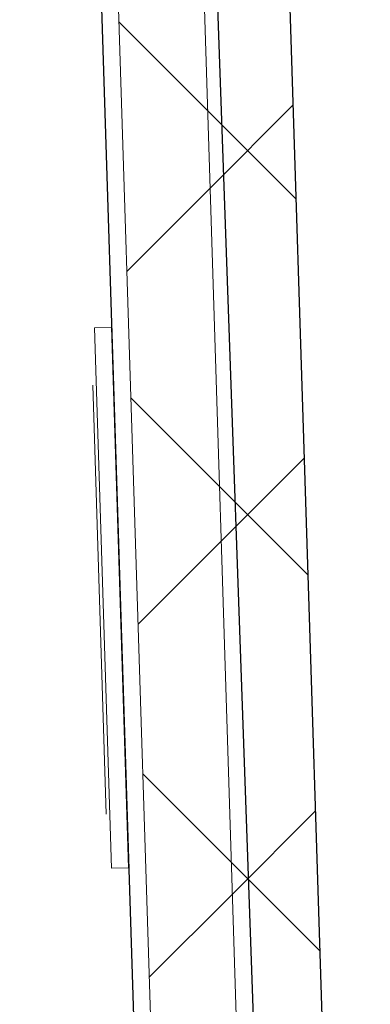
# Model space of a CAD drawing. Header units: millimetres. Extents: x 853417 to 929373, y -433185 to -369260.
# Tile 27 of 157: x 864276 to 864685, y -414011 to -412863. Entities that reach past the tile are written whole.
import ezdxf

# ---------------------------------------------------------------- set-up
doc = ezdxf.new("R2010")
doc.units = ezdxf.units.MM
for name, color, linetype, lineweight in [('KOKO-GENM', 7, 'Continuous', 9), ('KOKO-WALL', 7, 'Continuous', 9), ('KOKO-WALL-PATT', 7, 'Continuous', 25), ('KOKO_WALL', 7, 'Continuous', 9)]:
    doc.layers.add(name, color=color, linetype=linetype, lineweight=lineweight)
pattern_1 = [(45, (463824.66, -1284242.16), (-212.13203, 212.13203), []), (135, (463824.66, -1284242.16), (-212.13203, -212.13203), [])]

# ---------------------------------------------------------------- blocks, each defined once
blk = doc.blocks.new('Ol_olev välissein 9 - VS-01-2487469-1 korrus_SA_kunstihanke plaan')
at = {"layer": 'KOKO-WALL', "lineweight": 25}
blk.add_line((440007, 850990.5), (441470.1, 850995.4), dxfattribs=at)
blk = doc.blocks.new('Tootem 2 - Välisviit Fassaadilahendus 4-3376952-1 korrus_SA_kunstihanke plaan')
at = {"layer": 'KOKO-GENM'}
for p, q in [((630, 0), (0, 0)), ((0, 0), (0, -20)), ((630, -20), (630, 0)), ((0, -20), (630, -20))]:
    blk.add_line(p, q, dxfattribs=at)

msp = doc.modelspace()

# ---------------------------------------------------------------- hatches: boundary and pattern name
at = {"layer": 'KOKO-WALL-PATT', "lineweight": 9, "true_color": 0x787878}
h = msp.add_hatch(dxfattribs=at)
h.set_pattern_fill('FP_8', color=8, style=0, pattern_type=2)
h.set_pattern_definition(pattern_1)
h.paths.add_polyline_path([(864585, -415792.6), (864553.4, -414796.1), (864453.5, -414799.2), (864484.8, -415787.1)], flags=0)
h.paths.add_polyline_path([(864437.5, -414294.5), (864537.4, -414291.3), (864490.1, -412799.9), (864480.1, -412800.2), (864480.8, -412820.2), (864390.8, -412823), (864408.4, -413376.2)], flags=0)
h.paths.add_polyline_path([(864426, -411091.1), (864435.9, -411090.7), (864414.7, -410421.4), (864314.8, -410424.6), (864335.4, -411073.9), (864425.3, -411071.1)], flags=0)
h.paths.add_polyline_path([(864297.4, -409874.9), (864397.3, -409871.7), (864376.3, -409210.2), (864276.4, -409213.4)], flags=0)
h = msp.add_hatch(dxfattribs=at)
h.set_pattern_fill('FP_8', color=8, style=0, pattern_type=2)
h.set_pattern_definition(pattern_1)
h.paths.add_polyline_path([(864685.2, -415798.1), (864669.7, -415307.6), (864599.7, -415309.9), (864581.5, -414795.2), (864553.4, -414796.1), (864585, -415792.6)], flags=0)
h.paths.add_polyline_path([(864537.4, -414291.3), (864567.4, -414290.4), (864566.8, -414270.4), (864636.7, -414268.2), (864590.7, -412816.7), (864520.8, -412818.9), (864520.1, -412798.9), (864490.1, -412799.9), (864508.4, -413376.2)], flags=0)
h.paths.add_polyline_path([(864435.9, -411090.7), (864465.9, -411089.8), (864465.3, -411069.8), (864535.3, -411067.6), (864514, -410398.3), (864464.1, -410399.9), (864464.7, -410419.9), (864414.7, -410421.4), (864424.1, -410716.9)], flags=0)
h.paths.add_polyline_path([(864447.9, -409890.1), (864497.9, -409888.5), (864476.9, -409227.1), (864406.9, -409229.3), (864406.3, -409209.3), (864376.3, -409210.2), (864397.3, -409871.7), (864447.3, -409870.1), (864447.6, -409880.1)], flags=0)

# ---------------------------------------------------------------- linework, layer by layer
at = {"layer": 'KOKO-GENM'}
for p, q in [((864377.4, -413789), (864361.6, -413289.2)), ((864361.6, -413289.2), (864377.4, -413789))]:
    msp.add_line(p, q, dxfattribs=at)
at = {"layer": 'KOKO-WALL', "lineweight": 25}
for p, q in [((864370.2, -412803.7), (864417.5, -414295.1)), ((864636.7, -414268.2), (864590.7, -412816.7))]:
    msp.add_line(p, q, dxfattribs=at)
at = {"layer": 'KOKO-WALL'}
for p, q in [((864537.4, -414291.3), (864490.1, -412799.9)), ((864390.8, -412823), (864437.5, -414294.5))]:
    msp.add_line(p, q, dxfattribs=at)

# ---------------------------------------------------------------- block references
at = {"layer": 'KOKO-GENM', "rotation": 91.81590918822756}
msp.add_blockref('Tootem 2 - Välisviit Fassaadilahendus 4-3376952-1 korrus_SA_kunstihanke plaan', (864383.4, -413852), dxfattribs=at)
at = {"layer": 'KOKO_WALL', "rotation": 271.815909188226}
msp.add_blockref('Ol_olev välissein 9 - VS-01-2487469-1 korrus_SA_kunstihanke plaan', (0, 0), dxfattribs=at)

doc.saveas('drawing.dxf')
